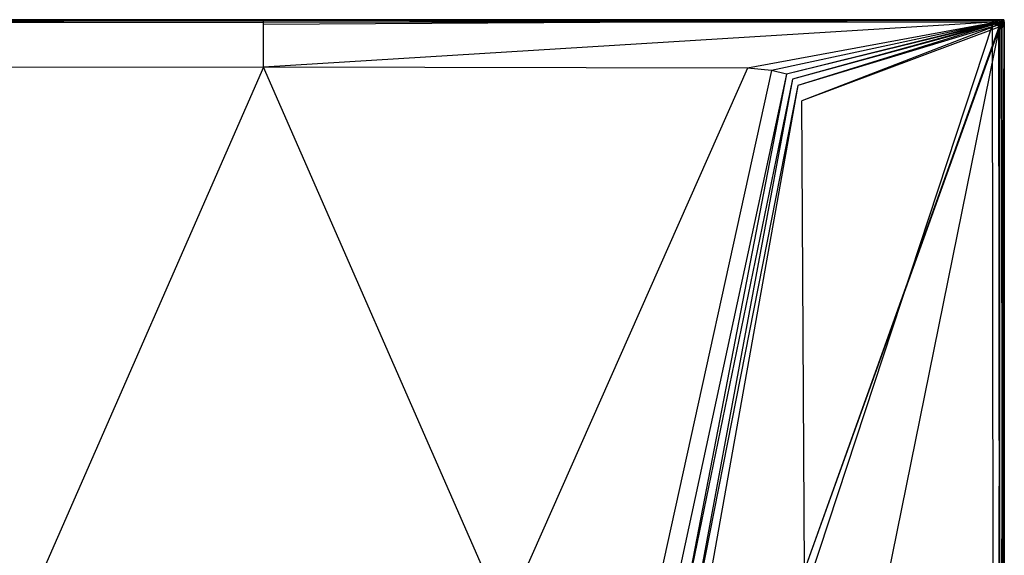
# Model space of a CAD drawing. Extents: x 0 to 1, y -1.5 to 0.
# Tile 18 of 18: x 0.34 to 1, y -0.36 to 0. Entities that reach past the tile are written whole.
import ezdxf

# ---------------------------------------------------------------- set-up
doc = ezdxf.new("R2010")
doc.units = 0
doc.layers.add('L1_WANNE_0_N_6232W5____REPLACEM', color=7, linetype='CONTINUOUS')

msp = doc.modelspace()

# ---------------------------------------------------------------- linework, layer by layer
at = {"layer": 'L1_WANNE_0_N_6232W5____REPLACEM', "color": 8}
for points, invisible_edges in [([(0.008001, 0, 0.003574), (0.001294, 0, 0.02927), (0.5, 0, 0.004653), (0.008001, 0, 0.003574)], 10), ([(0.5, 0, 0.004653), (0.001294, 0, 0.02927), (0.5, 0, 0.033918), (0.5, 0, 0.004653)], 13), ([(0.5, 0, 0.033918), (0.001294, 0, 0.02927), (0.001294, 0, 0.030495), (0.5, 0, 0.033918)], 10), ([(0.5, 0, 0.033918), (0.001294, 0, 0.030495), (0.001659, 0, 0.03229), (0.5, 0, 0.033918)], 13), ([(0.5, 0, 0.033918), (0.001659, 0, 0.03229), (0.007454, 0, 0.032839), (0.5, 0, 0.033918)], 10), ([(0.007477, 0, 0.033263), (0.5, 0, 0.033918), (0.007454, 0, 0.032839), (0.007477, 0, 0.033263)], 13), ([(0.007501, 0, 0.033686), (0.5, 0, 0.034342), (0.007477, 0, 0.033263), (0.007501, 0, 0.033686)], 13), ([(0.5, 0, 0.033918), (0.007477, 0, 0.033263), (0.5, 0, 0.034342), (0.5, 0, 0.033918)], 14), ([(0.007501, -0.000206, 0.033789), (0.5, 0, 0.034765), (0.007501, 0, 0.033686), (0.007501, -0.000206, 0.033789)], 13), ([(0.5, 0, 0.034765), (0.007501, -0.000206, 0.033789), (0.5, -0.000186, 0.034858), (0.5, 0, 0.034765)], 14), ([(0.5, 0, 0.034342), (0.007501, 0, 0.033686), (0.5, 0, 0.034765), (0.5, 0, 0.034342)], 14), ([(0.008001, 0, 0.000972), (0.5, 0, 0.001079), (0.008001, 0), (0.008001, 0, 0.000972)], 13), ([(0.5, 0, 0.001079), (0.008001, 0, 0.000972), (0.5, 0, 0.002051), (0.5, 0, 0.001079)], 14), ([(0.008001, 0, 0.003574), (0.5, 0, 0.00408), (0.008001, 0, 0.003001), (0.008001, 0, 0.003574)], 13), ([(0.5, 0, 0.00408), (0.008001, 0, 0.003574), (0.5, 0, 0.004653), (0.5, 0, 0.00408)], 14), ([(0.008001, 0, 0.003001), (0.5, 0, 0.002051), (0.008001, 0, 0.000972), (0.008001, 0, 0.003001)], 13), ([(0.5, 0, 0.002051), (0.008001, 0, 0.003001), (0.5, 0, 0.00408), (0.5, 0, 0.002051)], 14), ([(0.5, 0, 0.001079), (0.008001, -0.002919), (0.008001, 0), (0.5, 0, 0.001079)], 13), ([(0.008001, -0.002919), (0.5, 0, 0.001079), (0.5, -0.002919, 0.001079), (0.008001, -0.002919)], 14), ([(0.5, -0.000186, 0.034858), (0.992499, 0, 0.033686), (0.5, 0, 0.034765), (0.5, -0.000186, 0.034858)], 13), ([(0.992499, 0, 0.033686), (0.5, -0.000186, 0.034858), (0.992499, -0.000206, 0.033789), (0.992499, 0, 0.033686)], 14), ([(0.5, 0, 0.001079), (0.991999, 0, 0.000972), (0.991999, 0), (0.5, 0, 0.001079)], 13), ([(0.991999, 0, 0.000972), (0.5, 0, 0.001079), (0.5, 0, 0.002051), (0.991999, 0, 0.000972)], 14), ([(0.5, 0, 0.034342), (0.992499, 0, 0.033686), (0.992523, 0, 0.033263), (0.5, 0, 0.034342)], 13), ([(0.992499, 0, 0.033686), (0.5, 0, 0.034342), (0.5, 0, 0.034765), (0.992499, 0, 0.033686)], 14), ([(0.5, 0, 0.00408), (0.991999, 0, 0.003573), (0.991999, 0, 0.003001), (0.5, 0, 0.00408)], 13), ([(0.991999, 0, 0.003573), (0.5, 0, 0.00408), (0.5, 0, 0.004653), (0.991999, 0, 0.003573)], 14), ([(0.5, 0, 0.004653), (0.9952, 0, 0.003573), (0.991999, 0, 0.003573), (0.5, 0, 0.004653)], 13), ([(0.9952, 0, 0.003573), (0.5, 0, 0.004653), (0.9965, 0, 0.003573), (0.9952, 0, 0.003573)], 10), ([(0.9965, 0, 0.003573), (0.5, 0, 0.004653), (0.998706, 0, 0.003573), (0.9965, 0, 0.003573)], 13), ([(0.998706, 0, 0.003573), (0.5, 0, 0.004653), (0.998706, 0, 0.02927), (0.998706, 0, 0.003573)], 10), ([(0.998706, 0, 0.02927), (0.5, 0, 0.004653), (0.5, 0, 0.033918), (0.998706, 0, 0.02927)], 13), ([(0.998706, 0, 0.02927), (0.5, 0, 0.033918), (0.998706, 0, 0.030495), (0.998706, 0, 0.02927)], 10), ([(0.998706, 0, 0.030495), (0.5, 0, 0.033918), (0.998341, 0, 0.03229), (0.998706, 0, 0.030495)], 13), ([(0.998341, 0, 0.03229), (0.5, 0, 0.033918), (0.992546, 0, 0.032839), (0.998341, 0, 0.03229)], 14), ([(0.5, 0, 0.002051), (0.991999, 0, 0.003001), (0.991999, 0, 0.000972), (0.5, 0, 0.002051)], 13), ([(0.991999, 0, 0.003001), (0.5, 0, 0.002051), (0.5, 0, 0.00408), (0.991999, 0, 0.003001)], 14), ([(0.5, 0, 0.033918), (0.992523, 0, 0.033263), (0.992546, 0, 0.032839), (0.5, 0, 0.033918)], 13), ([(0.992523, 0, 0.033263), (0.5, 0, 0.033918), (0.5, 0, 0.034342), (0.992523, 0, 0.033263)], 14), ([(0.991999, 0), (0.5, -0.002919, 0.001079), (0.5, 0, 0.001079), (0.991999, 0)], 13), ([(0.5, -0.002919, 0.001079), (0.991999, 0), (0.991999, -0.002919), (0.5, -0.002919, 0.001079)], 14), ([(0.991999, 0, 0.000972), (0.9952, 0), (0.991999, 0), (0.991999, 0, 0.000972)], 13), ([(0.9952, 0), (0.991999, 0, 0.000972), (0.9952, 0, 0.000972), (0.9952, 0)], 14), ([(0.991999, 0, 0.003573), (0.9952, 0, 0.003001), (0.991999, 0, 0.003001), (0.991999, 0, 0.003573)], 13), ([(0.9952, 0, 0.003001), (0.991999, 0, 0.003573), (0.9952, 0, 0.003573), (0.9952, 0, 0.003001)], 14), ([(0.991999, 0, 0.003001), (0.9952, 0, 0.000972), (0.991999, 0, 0.000972), (0.991999, 0, 0.003001)], 13), ([(0.9952, 0, 0.000972), (0.991999, 0, 0.003001), (0.9952, 0, 0.003001), (0.9952, 0, 0.000972)], 14), ([(0.9952, 0), (0.991999, -0.002919), (0.991999, 0), (0.9952, 0)], 13), ([(0.991999, -0.002919), (0.9952, 0), (0.993437, -0.002919), (0.991999, -0.002919)], 14), ([(0.9946, 0, 0.033859), (0.992499, 0, 0.033686), (0.992499, -0.000206, 0.033789), (0.9946, 0, 0.033859)], 14), ([(0.9946, 0, 0.033859), (0.992499, -0.000206, 0.033789), (0.994533, -0.000222, 0.033933), (0.9946, 0, 0.033859)], 14), ([(0.992499, 0, 0.033686), (0.994623, 0, 0.033436), (0.992523, 0, 0.033263), (0.992499, 0, 0.033686)], 13), ([(0.994623, 0, 0.033436), (0.992499, 0, 0.033686), (0.9946, 0, 0.033859), (0.994623, 0, 0.033436)], 14), ([(0.992523, 0, 0.033263), (0.994646, 0, 0.033012), (0.992546, 0, 0.032839), (0.992523, 0, 0.033263)], 13), ([(0.994646, 0, 0.033012), (0.992523, 0, 0.033263), (0.994623, 0, 0.033436), (0.994646, 0, 0.033012)], 14), ([(0.992546, 0, 0.032839), (0.997618, 0, 0.033083), (0.998341, 0, 0.03229), (0.992546, 0, 0.032839)], 15), ([(0.997618, 0, 0.033083), (0.992546, 0, 0.032839), (0.995519, 0, 0.033012), (0.997618, 0, 0.033083)], 15), ([(0.995519, 0, 0.033012), (0.992546, 0, 0.032839), (0.994646, 0, 0.033012), (0.995519, 0, 0.033012)], 15), ([(0.9952, 0), (0.995479, -0.002919), (0.993437, -0.002919), (0.9952, 0)], 13), ([(0.995417, -0.000253, 0.033931), (0.9946, 0, 0.033859), (0.994533, -0.000222, 0.033933), (0.995417, -0.000253, 0.033931)], 13), ([(0.9946, 0, 0.033859), (0.995417, -0.000253, 0.033931), (0.9955, 0, 0.033859), (0.9946, 0, 0.033859)], 14), ([(0.9946, 0, 0.033859), (0.995509, 0, 0.033436), (0.994623, 0, 0.033436), (0.9946, 0, 0.033859)], 13), ([(0.995509, 0, 0.033436), (0.9946, 0, 0.033859), (0.9955, 0, 0.033859), (0.995509, 0, 0.033436)], 14), ([(0.994623, 0, 0.033436), (0.995519, 0, 0.033012), (0.994646, 0, 0.033012), (0.994623, 0, 0.033436)], 13), ([(0.995519, 0, 0.033012), (0.994623, 0, 0.033436), (0.995509, 0, 0.033436), (0.995519, 0, 0.033012)], 14), ([(0.9952, 0, 0.000972), (0.9965, 0), (0.9952, 0), (0.9952, 0, 0.000972)], 13), ([(0.9965, 0), (0.9952, 0, 0.000972), (0.9965, 0, 0.000972), (0.9965, 0)], 14), ([(0.9952, 0, 0.003001), (0.9965, 0, 0.000972), (0.9952, 0, 0.000972), (0.9952, 0, 0.003001)], 13), ([(0.9965, 0, 0.000972), (0.9952, 0, 0.003001), (0.9965, 0, 0.003001), (0.9965, 0, 0.000972)], 14), ([(0.9952, 0, 0.003573), (0.9965, 0, 0.003001), (0.9952, 0, 0.003001), (0.9952, 0, 0.003573)], 13), ([(0.9965, 0, 0.003001), (0.9952, 0, 0.003573), (0.9965, 0, 0.003573), (0.9965, 0, 0.003001)], 14), ([(0.995479, -0.002919), (0.9952, 0), (0.9965, 0), (0.995479, -0.002919)], 14), ([(0.99782, -0.0003, 0.034008), (0.9955, 0, 0.033859), (0.995417, -0.000253, 0.033931), (0.99782, -0.0003, 0.034008)], 13), ([(0.9965, 0), (0.996271, -0.002919), (0.995479, -0.002919), (0.9965, 0)], 13), ([(0.9955, 0, 0.033859), (0.99782, -0.0003, 0.034008), (0.998078, 0, 0.033946), (0.9955, 0, 0.033859)], 14), ([(0.9955, 0, 0.033859), (0.997848, 0, 0.033514), (0.995509, 0, 0.033436), (0.9955, 0, 0.033859)], 13), ([(0.997848, 0, 0.033514), (0.9955, 0, 0.033859), (0.998078, 0, 0.033946), (0.997848, 0, 0.033514)], 14), ([(0.995509, 0, 0.033436), (0.997618, 0, 0.033083), (0.995519, 0, 0.033012), (0.995509, 0, 0.033436)], 13), ([(0.997618, 0, 0.033083), (0.995509, 0, 0.033436), (0.997848, 0, 0.033514), (0.997618, 0, 0.033083)], 14), ([(0.996271, -0.002919), (0.9965, 0), (0.999684, 0), (0.996271, -0.002919)], 14), ([(0.999684, 0), (0.996784, -0.0038), (0.996271, -0.002919), (0.999684, 0)], 13), ([(0.9965, 0, 0.000972), (0.999684, 0), (0.9965, 0), (0.9965, 0, 0.000972)], 13), ([(0.999684, 0), (0.9965, 0, 0.000972), (0.999526, 0, 0.000972), (0.999684, 0)], 14), ([(0.9965, 0, 0.003001), (0.999526, 0, 0.000972), (0.9965, 0, 0.000972), (0.9965, 0, 0.003001)], 13), ([(0.999526, 0, 0.000972), (0.9965, 0, 0.003001), (0.999195, 0, 0.003001), (0.999526, 0, 0.000972)], 14), ([(0.9965, 0, 0.003573), (0.999195, 0, 0.003001), (0.9965, 0, 0.003001), (0.9965, 0, 0.003573)], 13), ([(0.999195, 0, 0.003001), (0.9965, 0, 0.003573), (0.998706, 0, 0.003573), (0.999195, 0, 0.003001)], 14), ([(0.996784, -0.0038), (0.999684, 0), (0.999698, -0.000251), (0.996784, -0.0038)], 14), ([(0.997618, 0, 0.033083), (0.998802, 0, 0.032469), (0.998341, 0, 0.03229), (0.997618, 0, 0.033083)], 13), ([(0.998802, 0, 0.032469), (0.997618, 0, 0.033083), (0.997848, 0, 0.033514), (0.998802, 0, 0.032469)], 14), ([(0.998093, -0.000374, 0.033946), (0.998078, 0, 0.033946), (0.99782, -0.0003, 0.034008), (0.998093, -0.000374, 0.033946)], 14), ([(0.997848, 0, 0.033514), (0.999262, 0, 0.032647), (0.998802, 0, 0.032469), (0.997848, 0, 0.033514)], 13), ([(0.999262, 0, 0.032647), (0.997848, 0, 0.033514), (0.998078, 0, 0.033946), (0.999262, 0, 0.032647)], 14), ([(0.99928, -0.000288, 0.032637), (0.998078, 0, 0.033946), (0.998093, -0.000374, 0.033946), (0.99928, -0.000288, 0.032637)], 13), ([(0.998078, 0, 0.033946), (0.99928, -0.000288, 0.032637), (0.999262, 0, 0.032647), (0.998078, 0, 0.033946)], 14), ([(0.998341, 0, 0.03229), (0.999195, 0, 0.030532), (0.998706, 0, 0.030495), (0.998341, 0, 0.03229)], 13), ([(0.999195, 0, 0.030532), (0.998341, 0, 0.03229), (0.998802, 0, 0.032469), (0.999195, 0, 0.030532)], 14), ([(0.998706, 0, 0.003573), (0.999195, 0, 0.02927), (0.999195, 0, 0.003001), (0.998706, 0, 0.003573)], 13), ([(0.999195, 0, 0.02927), (0.998706, 0, 0.003573), (0.998706, 0, 0.02927), (0.999195, 0, 0.02927)], 14), ([(0.998706, 0, 0.030495), (0.999195, 0, 0.02927), (0.998706, 0, 0.02927), (0.998706, 0, 0.030495)], 13), ([(0.999195, 0, 0.02927), (0.998706, 0, 0.030495), (0.999195, 0, 0.030532), (0.999195, 0, 0.02927)], 14), ([(0.998802, 0, 0.032469), (0.999684, 0, 0.030569), (0.999195, 0, 0.030532), (0.998802, 0, 0.032469)], 13), ([(0.999684, 0, 0.030569), (0.998802, 0, 0.032469), (0.999262, 0, 0.032647), (0.999684, 0, 0.030569)], 14), ([(0.999195, 0, 0.030532), (0.999684, 0, 0.02927), (0.999195, 0, 0.02927), (0.999195, 0, 0.030532)], 13), ([(0.999684, 0, 0.02927), (0.999195, 0, 0.030532), (0.999684, 0, 0.030569), (0.999684, 0, 0.02927)], 14), ([(0.999684, 0, 0.000987), (0.999526, 0, 0.000972), (0.999195, 0, 0.003001), (0.999684, 0, 0.000987)], 10), ([(0.999684, 0, 0.000987), (0.999195, 0, 0.003001), (0.999684, 0, 0.02927), (0.999684, 0, 0.000987)], 13), ([(0.999684, 0, 0.02927), (0.999195, 0, 0.003001), (0.999195, 0, 0.02927), (0.999684, 0, 0.02927)], 15), ([(0.99971, -0.000251, 0.030569), (0.999262, 0, 0.032647), (0.99928, -0.000288, 0.032637), (0.99971, -0.000251, 0.030569)], 13), ([(0.999262, 0, 0.032647), (0.99971, -0.000251, 0.030569), (0.999684, 0, 0.030569), (0.999262, 0, 0.032647)], 14), ([(0.999526, 0, 0.000972), (0.999684, 0, 0.000987), (0.999684, 0), (0.999526, 0, 0.000972)], 13), ([(0.999698, -0.000251), (0.999684, 0, 0.000987), (0.999698, -0.000251, 0.000987), (0.999698, -0.000251)], 13), ([(0.999684, 0, 0.000987), (0.999698, -0.000251), (0.999684, 0), (0.999684, 0, 0.000987)], 14), ([(0.99971, -0.000251, 0.02927), (0.999684, 0, 0.030569), (0.99971, -0.000251, 0.030569), (0.99971, -0.000251, 0.02927)], 13), ([(0.999684, 0, 0.030569), (0.99971, -0.000251, 0.02927), (0.999684, 0, 0.02927), (0.999684, 0, 0.030569)], 14), ([(0.999698, -0.000251, 0.000987), (0.999684, 0, 0.02927), (0.99971, -0.000251, 0.02927), (0.999698, -0.000251, 0.000987)], 13), ([(0.999684, 0, 0.02927), (0.999698, -0.000251, 0.000987), (0.999684, 0, 0.000987), (0.999684, 0, 0.02927)], 14), ([(0.5, -1.497065, 0.007724), (0.002918, -0.649298, 0.002194), (0.005468, -0.002919), (0.5, -1.497065, 0.007724)], 14), ([(0.5, -1.497065, 0.007724), (0.005468, -0.002919), (0.00653, -0.002919), (0.5, -1.497065, 0.007724)], 14), ([(0.5, -1.497065, 0.007724), (0.00653, -0.002919), (0.008001, -0.002919), (0.5, -1.497065, 0.007724)], 14), ([(0.007501, -0.000748, 0.034448), (0.5, -0.000186, 0.034858), (0.007501, -0.000206, 0.033789), (0.007501, -0.000748, 0.034448)], 13), ([(0.5, -0.000186, 0.034858), (0.007501, -0.000748, 0.034448), (0.5, -0.000758, 0.035527), (0.5, -0.000186, 0.034858)], 14), ([(0.008024, -0.001572, 0.034487), (0.5, -0.000758, 0.035527), (0.007501, -0.000748, 0.034448), (0.008024, -0.001572, 0.034487)], 13), ([(0.5, -1.497065, 0.007724), (0.008001, -0.002919), (0.5, -0.002919, 0.001079), (0.5, -1.497065, 0.007724)], 14), ([(0.5, -0.000758, 0.035527), (0.008024, -0.001572, 0.034487), (0.5, -0.001982, 0.035566), (0.5, -0.000758, 0.035527)], 14), ([(0.5, -0.001982, 0.035566), (0.008024, -0.001572, 0.034487), (0.173291, -0.032694, 0.036001), (0.5, -0.001982, 0.035566)], 14), ([(0.5, -0.032042, 0.034906), (0.5, -0.001982, 0.035566), (0.173291, -0.032694, 0.036001), (0.5, -0.032042, 0.034906)], 14), ([(0.5, -0.000186, 0.034858), (0.992499, -0.000748, 0.034448), (0.992499, -0.000206, 0.033789), (0.5, -0.000186, 0.034858)], 13), ([(0.992499, -0.000748, 0.034448), (0.5, -0.000186, 0.034858), (0.5, -0.000758, 0.035527), (0.992499, -0.000748, 0.034448)], 14), ([(0.5, -0.001982, 0.035566), (0.992499, -0.000748, 0.034448), (0.5, -0.000758, 0.035527), (0.5, -0.001982, 0.035566)], 13), ([(0.992499, -0.000748, 0.034448), (0.5, -0.001982, 0.035566), (0.991976, -0.001572, 0.034487), (0.992499, -0.000748, 0.034448)], 14), ([(0.991976, -0.001572, 0.034487), (0.5, -0.001982, 0.035566), (0.5, -0.032042, 0.034906), (0.991976, -0.001572, 0.034487)], 14), ([(0.991976, -0.001572, 0.034487), (0.5, -0.032042, 0.034906), (0.826709, -0.032694, 0.036001), (0.991976, -0.001572, 0.034487)], 14), ([(0.991999, -0.002919), (0.5, -1.497065, 0.007724), (0.5, -0.002919, 0.001079), (0.991999, -0.002919)], 14), ([(0.994217, -1.496599, 0.006645), (0.5, -1.497065, 0.007724), (0.991999, -0.002919), (0.994217, -1.496599, 0.006645)], 14), ([(0.99367, -0.001873, 0.034487), (0.991976, -0.001572, 0.034487), (0.826709, -0.032694, 0.036001), (0.99367, -0.001873, 0.034487)], 14), ([(0.99367, -0.001873, 0.034487), (0.826709, -0.032694, 0.036001), (0.842956, -0.034332, 0.034959), (0.99367, -0.001873, 0.034487)], 14), ([(0.85298, -0.036801, 0.03497), (0.99367, -0.001873, 0.034487), (0.842956, -0.034332, 0.034959), (0.85298, -0.036801, 0.03497)], 13), ([(0.99367, -0.001873, 0.034487), (0.85298, -0.036801, 0.03497), (0.994483, -0.002062, 0.034487), (0.99367, -0.001873, 0.034487)], 14), ([(0.857024, -0.040234, 0.034972), (0.994483, -0.002062, 0.034487), (0.85298, -0.036801, 0.03497), (0.857024, -0.040234, 0.034972)], 13), ([(0.994483, -0.002062, 0.034487), (0.857024, -0.040234, 0.034972), (0.995903, -0.002444, 0.034487), (0.994483, -0.002062, 0.034487)], 14), ([(0.860518, -0.044477, 0.03497), (0.995903, -0.002444, 0.034487), (0.857024, -0.040234, 0.034972), (0.860518, -0.044477, 0.03497)], 13), ([(0.995903, -0.002444, 0.034487), (0.860518, -0.044477, 0.03497), (0.996058, -0.003518, 0.034487), (0.995903, -0.002444, 0.034487)], 14), ([(0.863247, -0.054906, 0.034989), (0.996058, -0.003518, 0.034487), (0.860518, -0.044477, 0.03497), (0.863247, -0.054906, 0.034989)], 13), ([(0.996058, -0.003518, 0.034487), (0.863247, -0.054906, 0.034989), (0.996296, -0.004953, 0.034487), (0.996058, -0.003518, 0.034487)], 14), ([(0.865186, -0.371649, 0.03496), (0.996296, -0.004953, 0.034487), (0.863247, -0.054906, 0.034989), (0.865186, -0.371649, 0.03496)], 13), ([(0.996296, -0.004953, 0.034487), (0.865186, -0.371649, 0.03496), (0.996342, -0.006464, 0.034487), (0.996296, -0.004953, 0.034487)], 14), ([(0.996342, -0.006464, 0.034487), (0.865186, -0.371649, 0.03496), (0.866018, -0.649298, 0.034958), (0.996342, -0.006464, 0.034487)], 14), ([(0.996342, -0.006464, 0.034487), (0.866018, -0.649298, 0.034958), (0.995771, -0.649298, 0.036681), (0.996342, -0.006464, 0.034487)], 14), ([(0.99367, -0.001873, 0.034487), (0.992499, -0.000748, 0.034448), (0.991976, -0.001572, 0.034487), (0.99367, -0.001873, 0.034487)], 13), ([(0.994217, -1.496599, 0.006645), (0.991999, -0.002919), (0.993437, -0.002919), (0.994217, -1.496599, 0.006645)], 14), ([(0.992499, -0.000748, 0.034448), (0.994533, -0.000222, 0.033933), (0.992499, -0.000206, 0.033789), (0.992499, -0.000748, 0.034448)], 14), ([(0.994533, -0.000222, 0.033933), (0.992499, -0.000748, 0.034448), (0.99434, -0.000867, 0.034448), (0.994533, -0.000222, 0.033933)], 14), ([(0.992499, -0.000748, 0.034448), (0.99367, -0.001873, 0.034487), (0.99434, -0.000867, 0.034448), (0.992499, -0.000748, 0.034448)], 14), ([(0.996784, -0.0038), (0.993437, -0.002919), (0.995479, -0.002919), (0.996784, -0.0038)], 14), ([(0.996884, -0.00484), (0.993437, -0.002919), (0.996784, -0.0038), (0.996884, -0.00484)], 14), ([(0.996884, -0.00484), (0.994217, -1.496599, 0.006645), (0.993437, -0.002919), (0.996884, -0.00484)], 14), ([(0.994483, -0.002062, 0.034487), (0.99434, -0.000867, 0.034448), (0.99367, -0.001873, 0.034487), (0.994483, -0.002062, 0.034487)], 13), ([(0.997082, -0.649298, 0.002194), (0.994217, -1.496599, 0.006645), (0.996884, -0.00484), (0.997082, -0.649298, 0.002194)], 14), ([(0.995197, -0.000922, 0.034448), (0.994533, -0.000222, 0.033933), (0.99434, -0.000867, 0.034448), (0.995197, -0.000922, 0.034448)], 13), ([(0.99434, -0.000867, 0.034448), (0.994483, -0.002062, 0.034487), (0.995197, -0.000922, 0.034448), (0.99434, -0.000867, 0.034448)], 14), ([(0.995903, -0.002444, 0.034487), (0.995197, -0.000922, 0.034448), (0.994483, -0.002062, 0.034487), (0.995903, -0.002444, 0.034487)], 13), ([(0.994533, -0.000222, 0.033933), (0.995197, -0.000922, 0.034448), (0.995417, -0.000253, 0.033931), (0.994533, -0.000222, 0.033933)], 14), ([(0.99708, -0.001159, 0.034448), (0.995417, -0.000253, 0.033931), (0.995197, -0.000922, 0.034448), (0.99708, -0.001159, 0.034448)], 14), ([(0.995197, -0.000922, 0.034448), (0.995903, -0.002444, 0.034487), (0.99708, -0.001159, 0.034448), (0.995197, -0.000922, 0.034448)], 14), ([(0.99782, -0.0003, 0.034008), (0.995417, -0.000253, 0.033931), (0.99708, -0.001159, 0.034448), (0.99782, -0.0003, 0.034008)], 14), ([(0.996784, -0.0038), (0.995479, -0.002919), (0.996271, -0.002919), (0.996784, -0.0038)], 14), ([(0.997, -0.649298, 0.036642), (0.996342, -0.006464, 0.034487), (0.995771, -0.649298, 0.036681), (0.997, -0.649298, 0.036642)], 14), ([(0.996058, -0.003518, 0.034487), (0.99708, -0.001159, 0.034448), (0.995903, -0.002444, 0.034487), (0.996058, -0.003518, 0.034487)], 13), ([(0.99708, -0.001159, 0.034448), (0.996058, -0.003518, 0.034487), (0.997016, -0.002493, 0.034448), (0.99708, -0.001159, 0.034448)], 14), ([(0.996296, -0.004953, 0.034487), (0.997016, -0.002493, 0.034448), (0.996058, -0.003518, 0.034487), (0.996296, -0.004953, 0.034487)], 13), ([(0.997016, -0.002493, 0.034448), (0.996296, -0.004953, 0.034487), (0.997088, -0.004335, 0.034448), (0.997016, -0.002493, 0.034448)], 14), ([(0.997088, -0.004335, 0.034448), (0.996296, -0.004953, 0.034487), (0.996342, -0.006464, 0.034487), (0.997088, -0.004335, 0.034448)], 14), ([(0.997088, -0.004335, 0.034448), (0.996342, -0.006464, 0.034487), (0.9968, -0.005942, 0.034448), (0.997088, -0.004335, 0.034448)], 14), ([(0.997, -0.649298, 0.036642), (0.9968, -0.005942, 0.034448), (0.996342, -0.006464, 0.034487), (0.997, -0.649298, 0.036642)], 14), ([(0.999698, -0.000251), (0.996884, -0.00484), (0.996784, -0.0038), (0.999698, -0.000251)], 13), ([(0.9984, -0.006042, 0.033686), (0.997088, -0.004335, 0.034448), (0.9968, -0.005942, 0.034448), (0.9984, -0.006042, 0.033686)], 14), ([(0.9984, -0.006042, 0.033686), (0.9968, -0.005942, 0.034448), (0.997, -0.649298, 0.036642), (0.9984, -0.006042, 0.033686)], 14), ([(0.996884, -0.00484), (0.999698, -0.000251), (0.999794, -0.002044), (0.996884, -0.00484)], 14), ([(0.999794, -0.002044), (0.997009, -0.005891), (0.996884, -0.00484), (0.999794, -0.002044)], 13), ([(0.997082, -0.006577), (0.996884, -0.00484), (0.997009, -0.005891), (0.997082, -0.006577)], 14), ([(0.997082, -0.649298, 0.002194), (0.996884, -0.00484), (0.997082, -0.006577), (0.997082, -0.649298, 0.002194)], 14), ([(0.9985, -0.649298, 0.035794), (0.9984, -0.006042, 0.033686), (0.997, -0.649298, 0.036642), (0.9985, -0.649298, 0.035794)], 14), ([(0.997009, -0.005891), (0.999794, -0.002044), (0.999923, -0.003343), (0.997009, -0.005891)], 14), ([(0.999923, -0.003343), (0.997082, -0.006577), (0.997009, -0.005891), (0.999923, -0.003343)], 13), ([(0.998197, -0.003043, 0.033946), (0.99708, -0.001159, 0.034448), (0.997016, -0.002493, 0.034448), (0.998197, -0.003043, 0.033946)], 14), ([(0.998197, -0.003043, 0.033946), (0.997016, -0.002493, 0.034448), (0.997088, -0.004335, 0.034448), (0.998197, -0.003043, 0.033946)], 14), ([(0.998197, -0.003043, 0.033946), (0.99782, -0.0003, 0.034008), (0.99708, -0.001159, 0.034448), (0.998197, -0.003043, 0.033946)], 14), ([(0.997082, -0.006577), (0.999923, -0.003343), (1, -0.006541), (0.997082, -0.006577)], 14), ([(1, -0.006541), (0.997082, -0.649298, 0.002194), (0.997082, -0.006577), (1, -0.006541)], 13), ([(0.997082, -0.649298, 0.002194), (1, -0.006541), (1, -0.649298, 0.002194), (0.997082, -0.649298, 0.002194)], 14), ([(0.998223, -0.003943, 0.033859), (0.998197, -0.003043, 0.033946), (0.997088, -0.004335, 0.034448), (0.998223, -0.003943, 0.033859)], 14), ([(0.9984, -0.006042, 0.033686), (0.998223, -0.003943, 0.033859), (0.997088, -0.004335, 0.034448), (0.9984, -0.006042, 0.033686)], 14), ([(0.998197, -0.003043, 0.033946), (0.998093, -0.000374, 0.033946), (0.99782, -0.0003, 0.034008), (0.998197, -0.003043, 0.033946)], 14), ([(0.998093, -0.000374, 0.033946), (0.999407, -0.002344, 0.032561), (0.99928, -0.000288, 0.032637), (0.998093, -0.000374, 0.033946)], 14), ([(0.999407, -0.002344, 0.032561), (0.998093, -0.000374, 0.033946), (0.998197, -0.003043, 0.033946), (0.999407, -0.002344, 0.032561)], 13), ([(0.999407, -0.002344, 0.032561), (0.998197, -0.003043, 0.033946), (0.999533, -0.003443, 0.032474), (0.999407, -0.002344, 0.032561)], 14), ([(0.998197, -0.003043, 0.033946), (0.998223, -0.003943, 0.033859), (0.999533, -0.003443, 0.032474), (0.998197, -0.003043, 0.033946)], 14), ([(0.999533, -0.003443, 0.032474), (0.998223, -0.003943, 0.033859), (0.9984, -0.006042, 0.033686), (0.999533, -0.003443, 0.032474)], 14), ([(0.999533, -0.003443, 0.032474), (0.9984, -0.006042, 0.033686), (0.9996, -0.006241, 0.032301), (0.999533, -0.003443, 0.032474)], 14), ([(0.9984, -0.006042, 0.033686), (0.9985, -0.649298, 0.035794), (0.9996, -0.649298, 0.034495), (0.9984, -0.006042, 0.033686)], 14), ([(0.9984, -0.006042, 0.033686), (0.9996, -0.649298, 0.034495), (0.9996, -0.006241, 0.032301), (0.9984, -0.006042, 0.033686)], 14), ([(0.99971, -0.000251, 0.030569), (0.99928, -0.000288, 0.032637), (0.999894, -0.002044, 0.030569), (0.99971, -0.000251, 0.030569)], 14), ([(0.99928, -0.000288, 0.032637), (0.999407, -0.002344, 0.032561), (0.999894, -0.002044, 0.030569), (0.99928, -0.000288, 0.032637)], 14), ([(0.999894, -0.002044, 0.030569), (0.999407, -0.002344, 0.032561), (0.999923, -0.003343, 0.030569), (0.999894, -0.002044, 0.030569)], 14), ([(0.999407, -0.002344, 0.032561), (0.999533, -0.003443, 0.032474), (0.999923, -0.003343, 0.030569), (0.999407, -0.002344, 0.032561)], 14), ([(0.999923, -0.003343, 0.030569), (0.999533, -0.003443, 0.032474), (0.9996, -0.006241, 0.032301), (0.999923, -0.003343, 0.030569)], 14), ([(0.999923, -0.003343, 0.030569), (0.9996, -0.006241, 0.032301), (1, -0.006541, 0.030569), (0.999923, -0.003343, 0.030569)], 14), ([(0.9996, -0.006241, 0.032301), (0.9996, -0.649298, 0.034495), (1, -0.649298, 0.032849), (0.9996, -0.006241, 0.032301)], 14), ([(0.9996, -0.006241, 0.032301), (1, -0.649298, 0.032849), (1, -0.006541, 0.030569), (0.9996, -0.006241, 0.032301)], 14), ([(0.999698, -0.000251, 0.000987), (0.99971, -0.000251, 0.02927), (0.999797, -0.002044, 0.000987), (0.999698, -0.000251, 0.000987)], 14), ([(0.999794, -0.002044), (0.999698, -0.000251, 0.000987), (0.999797, -0.002044, 0.000987), (0.999794, -0.002044)], 13), ([(0.999698, -0.000251, 0.000987), (0.999794, -0.002044), (0.999698, -0.000251), (0.999698, -0.000251, 0.000987)], 14), ([(0.99971, -0.000251, 0.02927), (0.999894, -0.002044, 0.02927), (0.999797, -0.002044, 0.000987), (0.99971, -0.000251, 0.02927)], 14), ([(0.999894, -0.002044, 0.02927), (0.99971, -0.000251, 0.030569), (0.999894, -0.002044, 0.030569), (0.999894, -0.002044, 0.02927)], 13), ([(0.99971, -0.000251, 0.030569), (0.999894, -0.002044, 0.02927), (0.99971, -0.000251, 0.02927), (0.99971, -0.000251, 0.030569)], 14), ([(0.999797, -0.002044, 0.000987), (0.999923, -0.003343), (0.999794, -0.002044), (0.999797, -0.002044, 0.000987)], 14), ([(0.999797, -0.002044, 0.000987), (0.999894, -0.002044, 0.02927), (0.999923, -0.003343, 0.000987), (0.999797, -0.002044, 0.000987)], 14), ([(0.999923, -0.003343), (0.999797, -0.002044, 0.000987), (0.999923, -0.003343, 0.000987), (0.999923, -0.003343)], 13), ([(0.999923, -0.003343, 0.02927), (0.999894, -0.002044, 0.030569), (0.999923, -0.003343, 0.030569), (0.999923, -0.003343, 0.02927)], 13), ([(0.999894, -0.002044, 0.030569), (0.999923, -0.003343, 0.02927), (0.999894, -0.002044, 0.02927), (0.999894, -0.002044, 0.030569)], 14), ([(0.999894, -0.002044, 0.02927), (0.999923, -0.003343, 0.02927), (0.999923, -0.003343, 0.000987), (0.999894, -0.002044, 0.02927)], 14), ([(1, -0.006541), (0.999923, -0.003343, 0.000987), (1, -0.006541, 0.000987), (1, -0.006541)], 13), ([(0.999923, -0.003343, 0.000987), (1, -0.006541), (0.999923, -0.003343), (0.999923, -0.003343, 0.000987)], 14), ([(1, -0.006541, 0.02927), (0.999923, -0.003343, 0.030569), (1, -0.006541, 0.030569), (1, -0.006541, 0.02927)], 13), ([(0.999923, -0.003343, 0.030569), (1, -0.006541, 0.02927), (0.999923, -0.003343, 0.02927), (0.999923, -0.003343, 0.030569)], 14), ([(1, -0.006541, 0.000987), (0.999923, -0.003343, 0.02927), (1, -0.006541, 0.02927), (1, -0.006541, 0.000987)], 13), ([(0.999923, -0.003343, 0.02927), (1, -0.006541, 0.000987), (0.999923, -0.003343, 0.000987), (0.999923, -0.003343, 0.02927)], 14), ([(1, -0.649298, 0.031551), (1, -0.006541, 0.030569), (1, -0.649298, 0.032849), (1, -0.649298, 0.031551)], 13), ([(1, -0.006541, 0.030569), (1, -0.649298, 0.031551), (1, -0.006541, 0.02927), (1, -0.006541, 0.030569)], 14), ([(1, -0.649298, 0.003183), (1, -0.006541, 0.02927), (1, -0.649298, 0.031551), (1, -0.649298, 0.003183)], 13), ([(1, -0.006541, 0.02927), (1, -0.649298, 0.003183), (1, -0.006541, 0.000987), (1, -0.006541, 0.02927)], 14), ([(1, -0.649298, 0.002194), (1, -0.006541, 0.000987), (1, -0.649298, 0.003183), (1, -0.649298, 0.002194)], 13), ([(1, -0.006541, 0.000987), (1, -0.649298, 0.002194), (1, -0.006541), (1, -0.006541, 0.000987)], 14), ([(0.5, -0.032042, 0.034906), (0.173291, -0.032694, 0.036001), (0.33739, -0.403376, 0.032216), (0.5, -0.032042, 0.034906)], 14), ([(0.33739, -0.403376, 0.032216), (0.173291, -0.032694, 0.036001), (0.238957, -0.406094, 0.033342), (0.33739, -0.403376, 0.032216)], 14), ([(0.5, -0.032042, 0.034906), (0.33739, -0.403376, 0.032216), (0.5, -0.402208, 0.032214), (0.5, -0.032042, 0.034906)], 14), ([(0.66261, -0.403376, 0.032216), (0.5, -0.032042, 0.034906), (0.5, -0.402208, 0.032214), (0.66261, -0.403376, 0.032216)], 14), ([(0.826709, -0.032694, 0.036001), (0.5, -0.032042, 0.034906), (0.66261, -0.403376, 0.032216), (0.826709, -0.032694, 0.036001)], 14), ([(0.826709, -0.032694, 0.036001), (0.66261, -0.403376, 0.032216), (0.761043, -0.406094, 0.033342), (0.826709, -0.032694, 0.036001)], 14), ([(0.842956, -0.034332, 0.034959), (0.826709, -0.032694, 0.036001), (0.761043, -0.406094, 0.033342), (0.842956, -0.034332, 0.034959)], 14), ([(0.842956, -0.034332, 0.034959), (0.761043, -0.406094, 0.033342), (0.772357, -0.410418, 0.03335), (0.842956, -0.034332, 0.034959)], 14), ([(0.85298, -0.036801, 0.03497), (0.842956, -0.034332, 0.034959), (0.772357, -0.410418, 0.03335), (0.85298, -0.036801, 0.03497)], 14), ([(0.779567, -0.416493, 0.033354), (0.85298, -0.036801, 0.03497), (0.772357, -0.410418, 0.03335), (0.779567, -0.416493, 0.033354)], 13), ([(0.85298, -0.036801, 0.03497), (0.779567, -0.416493, 0.033354), (0.857024, -0.040234, 0.034972), (0.85298, -0.036801, 0.03497)], 14), ([(0.785804, -0.424075, 0.03335), (0.857024, -0.040234, 0.034972), (0.779567, -0.416493, 0.033354), (0.785804, -0.424075, 0.03335)], 13), ([(0.857024, -0.040234, 0.034972), (0.785804, -0.424075, 0.03335), (0.860518, -0.044477, 0.03497), (0.857024, -0.040234, 0.034972)], 14), ([(0.790577, -0.436166, 0.033399), (0.860518, -0.044477, 0.03497), (0.785804, -0.424075, 0.03335), (0.790577, -0.436166, 0.033399)], 13), ([(0.860518, -0.044477, 0.03497), (0.790577, -0.436166, 0.033399), (0.863247, -0.054906, 0.034989), (0.860518, -0.044477, 0.03497)], 14), ([(0.865186, -0.371649, 0.03496), (0.863247, -0.054906, 0.034989), (0.790577, -0.436166, 0.033399), (0.865186, -0.371649, 0.03496)], 14)]:
    msp.add_3dface(points, dxfattribs=dict(at, invisible_edges=invisible_edges))

doc.saveas('drawing.dxf')
